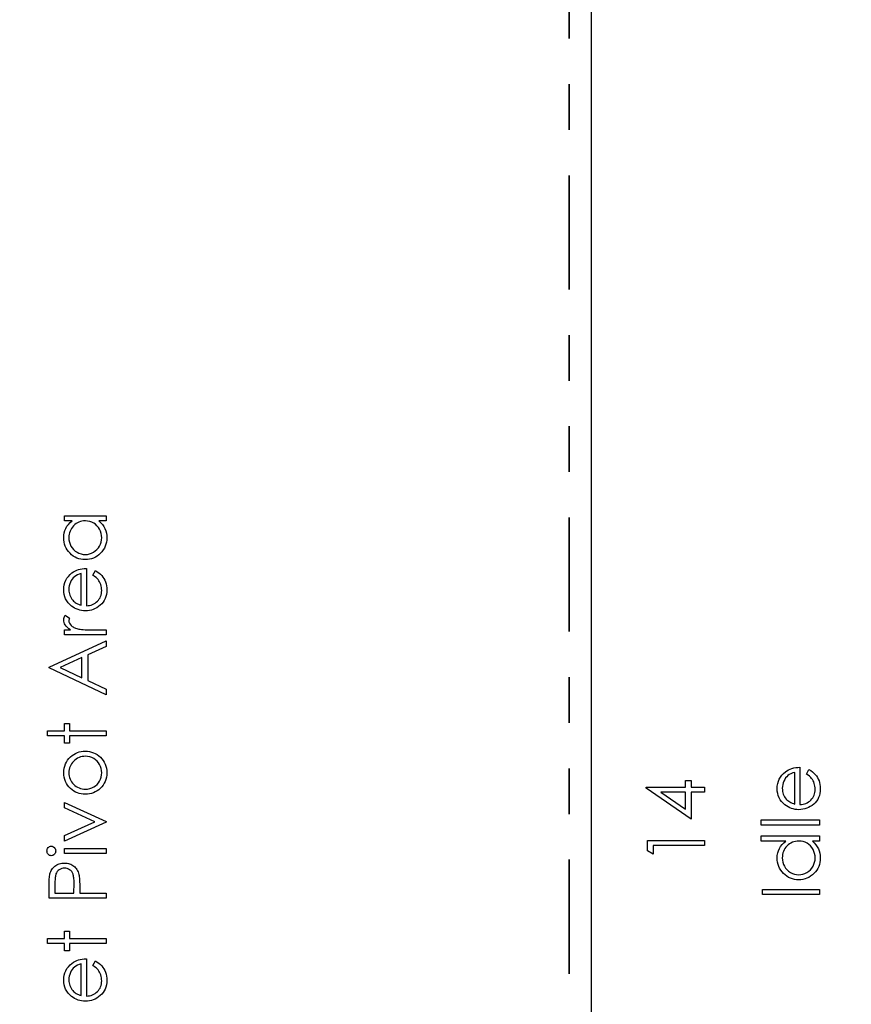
# Model space of a CAD drawing. Header units: inches. Extents: x -122 to 123, y -201 to 75.
# Tile 63 of 191: x -30.35 to -28.52, y 59.67 to 61.83. Entities that reach past the tile are written whole.
import ezdxf

# ---------------------------------------------------------------- set-up
doc = ezdxf.new("R2010")
doc.units = ezdxf.units.IN
doc.header["$MEASUREMENT"] = 0
doc.header["$PDSIZE"] = -1
doc.linetypes.add('PHANTOM', pattern=[0.5, 0.25, -0.05, 0.05, -0.05, 0.05, -0.05])
doc.layers.add('DIMENSIONS', color=171, linetype='Continuous')
doc.layers.add('STATION_LINES', color=231, linetype='Continuous')
doc.layers.add('SECTION_VIEWS', color=7, linetype='PHANTOM', lineweight=35)
doc.styles.add('SLDTEXTSTYLE0', font='TXT', dxfattribs={"width": 0.75})
doc.dimstyles.new('SLDDIMSTYLE3', dxfattribs={"dimtxt": 0.125, "dimasz": 0.13, "dimexe": 0, "dimexo": 0.0625, "dimgap": 0.03125, "dimtad": 0, "dimtih": 1, "dimtoh": 1, "dimdec": 4, "dimrnd": 1e-09, "dimzin": 12, "dimdsep": 46, "dimtxsty": 'SLDTEXTSTYLE0', "dimsah": 1, "dimcen": 0.09, "dimadec": 0, "dimazin": 3, "dimtfac": 1, "dimtdec": 4, "dimtofl": 0, "dimtmove": 0, "dimatfit": 3, "dimfxl": 1, "dimfrac": 2, "dimtolj": 1, "dimtzin": 12, "dimarcsym": 0})

# ---------------------------------------------------------------- blocks, each defined once
blk = doc.blocks.new('_D_4')
at = {"layer": 'Defpoints', "color": 0}
for p in [(-44.7441, 62.6287), (-4.7428, 62.2104), (-44.7441, 58.2595), (-44.7441, 58.2595)]:
    blk.add_point(p, dxfattribs=at)
at = {"layer": 'DIMENSIONS', "color": 0, "lineweight": -2}
for p, q in [((-44.7441, 62.5662), (-44.7441, 58.2595)), ((-4.7428, 62.1479), (-4.7428, 58.2595)), ((-44.6141, 58.2595), (-24.2752, 58.2595)), ((-4.8728, 58.2595), (-23.6034, 58.2595))]:
    blk.add_line(p, q, dxfattribs=at)
at = {"layer": 'DIMENSIONS', "color": 0}
for points in [[(-44.6141, 58.2811), (-44.6141, 58.2378), (-44.7441, 58.2595)], [(-4.8728, 58.2378), (-4.8728, 58.2811), (-4.7428, 58.2595)]]:
    blk.add_solid(points, dxfattribs=at)
at = {"layer": 'DIMENSIONS', "color": 0, "insert": (-23.9393, 58.322), "char_height": 0.125, "attachment_point": 2, "style": 'SLDTEXTSTYLE0'}
blk.add_mtext('\\A1;(40.0013)', dxfattribs=at)

msp = doc.modelspace()

# ---------------------------------------------------------------- linework, layer by layer
at = {"color": 7, "linetype": 'Continuous', "flags": 128}
for points in [[(-30.24895, 60.74064), (-30.15762, 60.74064), (-30.15762, 60.74064), (-30.15762, 60.72943), (-30.15762, 60.72943), (-30.17342, 60.72943), (-30.17342, 60.72943), (-30.16921, 60.72554), (-30.16558, 60.72146), (-30.1626, 60.71711), (-30.1602, 60.71255), (-30.15837, 60.70777), (-30.15707, 60.70278), (-30.15627, 60.69755), (-30.15602, 60.69212), (-30.15602, 60.69212), (-30.15624, 60.68728), (-30.15689, 60.68263), (-30.15797, 60.67814), (-30.15947, 60.67384), (-30.16142, 60.66973), (-30.1638, 60.66577), (-30.16661, 60.66202), (-30.16986, 60.65844), (-30.17342, 60.65516), (-30.17715, 60.65233), (-30.18108, 60.64995), (-30.18521, 60.64797), (-30.18952, 60.64644), (-30.194, 60.64537), (-30.19868, 60.64472), (-30.20354, 60.64449), (-30.20354, 60.64449), (-30.2083, 60.64472), (-30.21291, 60.64537), (-30.21731, 60.64647), (-30.22157, 60.64802), (-30.22563, 60.65), (-30.22951, 60.6524), (-30.23324, 60.65526), (-30.23677, 60.65856), (-30.24, 60.66217), (-30.24281, 60.66597), (-30.24518, 60.66993), (-30.24711, 60.67409), (-30.24864, 60.67842), (-30.24972, 60.68293), (-30.25034, 60.68761), (-30.25057, 60.69247), (-30.25057, 60.69247), (-30.25029, 60.69805), (-30.24947, 60.70336), (-30.24806, 60.70839), (-30.24614, 60.71315), (-30.24358, 60.71763), (-30.2404, 60.72186), (-30.23655, 60.72577), (-30.23206, 60.72943), (-30.23206, 60.72943), (-30.24896, 60.72943), (-30.24896, 60.72943), (-30.24896, 60.74064)], [(-30.23933, 60.69262), (-30.23905, 60.68771), (-30.23817, 60.683), (-30.2367, 60.67849), (-30.23464, 60.67416), (-30.23204, 60.67016), (-30.22898, 60.66658), (-30.22543, 60.66342), (-30.22142, 60.66069), (-30.21711, 60.65851), (-30.21266, 60.65696), (-30.2081, 60.65601), (-30.20342, 60.65571), (-30.20342, 60.65571), (-30.19876, 60.65603), (-30.1942, 60.65696), (-30.18977, 60.65854), (-30.18541, 60.66074), (-30.18136, 60.6635), (-30.17775, 60.66665), (-30.17465, 60.67026), (-30.17202, 60.67429), (-30.16991, 60.67862), (-30.16844, 60.6831), (-30.16753, 60.68773), (-30.16723, 60.69252), (-30.16723, 60.69252), (-30.16753, 60.69737), (-30.16841, 60.70211), (-30.16991, 60.70669), (-30.17199, 60.71115), (-30.17457, 60.71528), (-30.17758, 60.71893), (-30.18098, 60.72204), (-30.18484, 60.72467), (-30.18902, 60.72675), (-30.19345, 60.72825), (-30.19813, 60.72913), (-30.20309, 60.72943), (-30.20309, 60.72943), (-30.20687, 60.72925), (-30.2105, 60.72875), (-30.21398, 60.72792), (-30.21729, 60.72677), (-30.22044, 60.72527), (-30.22345, 60.72344), (-30.22628, 60.72129), (-30.22896, 60.71878), (-30.23139, 60.71605), (-30.23352, 60.71317), (-30.23529, 60.71012), (-30.23675, 60.70694), (-30.2379, 60.70358), (-30.2387, 60.70008), (-30.2392, 60.69642), (-30.23935, 60.69262)], [(-30.18645, 60.61049), (-30.18123, 60.62045), (-30.18123, 60.62045), (-30.17705, 60.618), (-30.17329, 60.61537), (-30.16996, 60.61256), (-30.16706, 60.60956), (-30.1645, 60.60638), (-30.1623, 60.60302), (-30.1604, 60.59944), (-30.15885, 60.59569), (-30.15762, 60.59171), (-30.15672, 60.58747), (-30.15619, 60.58299), (-30.15602, 60.57826), (-30.15602, 60.57826), (-30.15624, 60.573), (-30.15692, 60.56804), (-30.15804, 60.56339), (-30.15962, 60.559), (-30.16165, 60.55495), (-30.16413, 60.55117), (-30.16706, 60.54766), (-30.17044, 60.54448), (-30.1741, 60.54163), (-30.17788, 60.53915), (-30.18178, 60.53707), (-30.18579, 60.53537), (-30.18995, 60.53401), (-30.19418, 60.53306), (-30.19856, 60.53251), (-30.20304, 60.53231), (-30.20304, 60.53231), (-30.20725, 60.53249), (-30.21135, 60.53296), (-30.21534, 60.53379), (-30.21922, 60.53494), (-30.22297, 60.53642), (-30.2266, 60.53822), (-30.23013, 60.54037), (-30.23354, 60.54283), (-30.23354, 60.54283), (-30.23752, 60.54631), (-30.24098, 60.55006), (-30.24391, 60.5541), (-30.24631, 60.55843), (-30.24816, 60.56303), (-30.24949, 60.56792), (-30.25029, 60.57308), (-30.25057, 60.57853), (-30.25057, 60.57853), (-30.25029, 60.58414), (-30.24944, 60.58948), (-30.24804, 60.59451), (-30.24606, 60.59924), (-30.24356, 60.6037), (-30.24045, 60.60786), (-30.2368, 60.61174), (-30.23259, 60.61532), (-30.23259, 60.61532), (-30.22931, 60.61762), (-30.22585, 60.6196), (-30.22217, 60.6213), (-30.21832, 60.62268), (-30.21426, 60.62378), (-30.21, 60.62458), (-30.20555, 60.62506), (-30.20089, 60.62526), (-30.20089, 60.62526), (-30.20089, 60.54353), (-30.20089, 60.54353), (-30.19728, 60.54375), (-30.19383, 60.54425), (-30.19055, 60.54506), (-30.18744, 60.54616), (-30.18451, 60.54751), (-30.18173, 60.54916), (-30.17913, 60.55112), (-30.17667, 60.55334), (-30.17447, 60.5558), (-30.17254, 60.55838), (-30.17092, 60.56111), (-30.16959, 60.56399), (-30.16856, 60.56699), (-30.16784, 60.57015), (-30.16738, 60.57343), (-30.16723, 60.57686), (-30.16723, 60.57686), (-30.16736, 60.58021), (-30.16776, 60.58349), (-30.16844, 60.58675), (-30.16939, 60.58995), (-30.17054, 60.59303), (-30.17187, 60.59586), (-30.17337, 60.59844), (-30.17505, 60.60079), (-30.17707, 60.60307), (-30.17965, 60.60545), (-30.18278, 60.60793), (-30.18646, 60.61049)], [(-30.2121, 60.61404), (-30.21654, 60.61271), (-30.22047, 60.61109), (-30.22397, 60.60921), (-30.22698, 60.60705), (-30.22963, 60.6046), (-30.23199, 60.60175), (-30.23412, 60.59854), (-30.23594, 60.59496), (-30.23742, 60.59115), (-30.2385, 60.58722), (-30.23912, 60.58322), (-30.23935, 60.57911), (-30.23935, 60.57911), (-30.23922, 60.57575), (-30.23882, 60.5725), (-30.23815, 60.56937), (-30.2372, 60.56639), (-30.23599, 60.56349), (-30.23454, 60.56073), (-30.23279, 60.5581), (-30.23079, 60.55557), (-30.23079, 60.55557), (-30.22913, 60.55382), (-30.22728, 60.55219), (-30.22525, 60.55066), (-30.223, 60.54926), (-30.22057, 60.54796), (-30.21794, 60.54676), (-30.21514, 60.54568), (-30.21211, 60.54471), (-30.21211, 60.54471), (-30.21211, 60.61404)], [(-30.24895, 60.47943), (-30.24896, 60.49064), (-30.24896, 60.49064), (-30.23552, 60.49064), (-30.23552, 60.49064), (-30.23922, 60.4932), (-30.24238, 60.49583), (-30.24498, 60.49851), (-30.24704, 60.50126), (-30.24859, 60.50409), (-30.24969, 60.50699), (-30.25034, 60.50992), (-30.25057, 60.51293), (-30.25057, 60.51293), (-30.25037, 60.51526), (-30.24979, 60.51766), (-30.24881, 60.52014), (-30.24744, 60.52269), (-30.24744, 60.52269), (-30.23772, 60.51654), (-30.23772, 60.51654), (-30.23842, 60.51491), (-30.23895, 60.51341), (-30.23925, 60.51203), (-30.23935, 60.5108), (-30.23935, 60.5108), (-30.23905, 60.50812), (-30.23815, 60.50547), (-30.23667, 60.50289), (-30.23457, 60.50033), (-30.23329, 60.49911), (-30.23184, 60.49796), (-30.23021, 60.4969), (-30.22843, 60.4959), (-30.2265, 60.49498), (-30.22438, 60.49412), (-30.2221, 60.49335), (-30.21967, 60.49265), (-30.21967, 60.49265), (-30.21749, 60.49217), (-30.21479, 60.49177), (-30.21163, 60.49142), (-30.20795, 60.49114), (-30.20379, 60.49092), (-30.19911, 60.49077), (-30.19398, 60.49067), (-30.18832, 60.49064), (-30.18832, 60.49064), (-30.15762, 60.49064), (-30.15762, 60.49064), (-30.15762, 60.47943), (-30.15762, 60.47943), (-30.24896, 60.47943)], [(-30.28261, 60.40891), (-30.15762, 60.46661), (-30.15762, 60.46661), (-30.15762, 60.45441), (-30.15762, 60.45441), (-30.19768, 60.43593), (-30.19768, 60.43593), (-30.19768, 60.37927), (-30.19768, 60.37927), (-30.15762, 60.36026), (-30.15762, 60.36026), (-30.15762, 60.34802), (-30.15762, 60.34802), (-30.28262, 60.40731), (-30.28262, 60.40731), (-30.28262, 60.40891)], [(-30.25824, 60.40799), (-30.2105, 60.38535), (-30.2105, 60.38535), (-30.2105, 60.43002), (-30.2105, 60.43002), (-30.25825, 60.40799)], [(-30.28582, 60.25827), (-30.28582, 60.26949), (-30.28582, 60.26949), (-30.24896, 60.26949), (-30.24896, 60.26949), (-30.24896, 60.28552), (-30.24896, 60.28552), (-30.23775, 60.28552), (-30.23775, 60.28552), (-30.23775, 60.26949), (-30.23775, 60.26949), (-30.15762, 60.26949), (-30.15762, 60.26949), (-30.15762, 60.25827), (-30.15762, 60.25827), (-30.23775, 60.25827), (-30.23775, 60.25827), (-30.23775, 60.24225), (-30.23775, 60.24225), (-30.24896, 60.24225), (-30.24896, 60.24225), (-30.24896, 60.25827), (-30.24896, 60.25827), (-30.28582, 60.25827)], [(-30.25056, 60.17739), (-30.25034, 60.18253), (-30.24962, 60.18741), (-30.24844, 60.19209), (-30.24681, 60.19655), (-30.24468, 60.20075), (-30.2421, 60.20476), (-30.23905, 60.20854), (-30.23552, 60.2121), (-30.23552, 60.2121), (-30.23201, 60.21503), (-30.22833, 60.21758), (-30.22453, 60.21974), (-30.22054, 60.22149), (-30.21639, 60.22287), (-30.21211, 60.22384), (-30.20765, 60.22442), (-30.20304, 60.22462), (-30.20304, 60.22462), (-30.19841, 60.22442), (-30.19393, 60.22379), (-30.18959, 60.22277), (-30.18539, 60.22131), (-30.18136, 60.21946), (-30.17745, 60.21718), (-30.17372, 60.2145), (-30.17011, 60.2114), (-30.16681, 60.20797), (-30.16395, 60.20431), (-30.16153, 60.20043), (-30.15955, 60.1963), (-30.15799, 60.19192), (-30.15689, 60.18731), (-30.15624, 60.18248), (-30.15602, 60.17739), (-30.15602, 60.17739), (-30.15624, 60.17228), (-30.15689, 60.16743), (-30.15799, 60.16282), (-30.15955, 60.15844), (-30.16153, 60.15428), (-30.16395, 60.15037), (-30.16681, 60.14672), (-30.17011, 60.14329), (-30.17372, 60.14018), (-30.17745, 60.1375), (-30.18136, 60.13522), (-30.18539, 60.13337), (-30.18959, 60.13192), (-30.19393, 60.13089), (-30.19841, 60.13027), (-30.20304, 60.13007), (-30.20304, 60.13007), (-30.20762, 60.13027), (-30.21208, 60.13084), (-30.21636, 60.13182), (-30.22047, 60.1332), (-30.22445, 60.13495), (-30.22828, 60.1371), (-30.23194, 60.13966), (-30.23544, 60.14259), (-30.23544, 60.14259), (-30.239, 60.14614), (-30.24205, 60.14992), (-30.24466, 60.15393), (-30.24679, 60.15819), (-30.24844, 60.16264), (-30.24962, 60.16733), (-30.25034, 60.17226), (-30.25057, 60.17739)], [(-30.23933, 60.17734), (-30.23917, 60.17371), (-30.23867, 60.17021), (-30.23785, 60.16683), (-30.2367, 60.1636), (-30.23519, 60.16047), (-30.23336, 60.15749), (-30.23121, 60.15463), (-30.22871, 60.1519), (-30.22598, 60.14942), (-30.2231, 60.14727), (-30.22009, 60.14544), (-30.21694, 60.14394), (-30.21366, 60.14279), (-30.21023, 60.14196), (-30.20667, 60.14146), (-30.20297, 60.14128), (-30.20297, 60.14128), (-30.19818, 60.14159), (-30.19355, 60.14249), (-30.18909, 60.14401), (-30.18481, 60.14612), (-30.18086, 60.14875), (-30.17735, 60.15183), (-30.17435, 60.15531), (-30.17182, 60.15921), (-30.16981, 60.16345), (-30.16839, 60.16788), (-30.16751, 60.17251), (-30.16723, 60.17734), (-30.16723, 60.17734), (-30.16751, 60.18218), (-30.16839, 60.18681), (-30.16981, 60.19121), (-30.17182, 60.19545), (-30.17435, 60.19935), (-30.17735, 60.20286), (-30.18086, 60.20591), (-30.18481, 60.20854), (-30.18909, 60.21067), (-30.19355, 60.2122), (-30.19818, 60.2131), (-30.20297, 60.2134), (-30.20297, 60.2134), (-30.20667, 60.21322), (-30.21023, 60.21272), (-30.21366, 60.2119), (-30.21694, 60.21075), (-30.22009, 60.20924), (-30.2231, 60.20739), (-30.22598, 60.20524), (-30.22871, 60.20273), (-30.23121, 60.2), (-30.23336, 60.19715), (-30.23519, 60.19417), (-30.2367, 60.19106), (-30.23785, 60.18781), (-30.23867, 60.18445), (-30.23917, 60.18095), (-30.23935, 60.17734)], [(-28.62145, 60.17459), (-28.61623, 60.18455), (-28.61623, 60.18455), (-28.61205, 60.1821), (-28.60829, 60.17947), (-28.60496, 60.17667), (-28.60206, 60.17366), (-28.5995, 60.17048), (-28.5973, 60.16713), (-28.5954, 60.16355), (-28.59385, 60.15979), (-28.59262, 60.15581), (-28.59172, 60.15158), (-28.59119, 60.14709), (-28.59102, 60.14236), (-28.59102, 60.14236), (-28.59124, 60.1371), (-28.59192, 60.13215), (-28.59304, 60.12749), (-28.59462, 60.12311), (-28.59665, 60.11905), (-28.59913, 60.11527), (-28.60206, 60.11176), (-28.60544, 60.10858), (-28.6091, 60.10573), (-28.61288, 60.10325), (-28.61678, 60.10117), (-28.62079, 60.09947), (-28.62495, 60.09812), (-28.62918, 60.09716), (-28.63356, 60.09661), (-28.63804, 60.09641), (-28.63804, 60.09641), (-28.64225, 60.09659), (-28.64635, 60.09706), (-28.65034, 60.09789), (-28.65422, 60.09904), (-28.65797, 60.10052), (-28.6616, 60.10232), (-28.66513, 60.10448), (-28.66854, 60.10693), (-28.66854, 60.10693), (-28.67252, 60.11041), (-28.67598, 60.11417), (-28.67891, 60.1182), (-28.68131, 60.12253), (-28.68316, 60.12714), (-28.68449, 60.13202), (-28.68529, 60.13718), (-28.68557, 60.14264), (-28.68557, 60.14264), (-28.68529, 60.14825), (-28.68444, 60.15358), (-28.68304, 60.15861), (-28.68106, 60.16334), (-28.67856, 60.1678), (-28.67545, 60.17196), (-28.6718, 60.17584), (-28.66759, 60.17942), (-28.66759, 60.17942), (-28.66431, 60.18172), (-28.66085, 60.1837), (-28.65717, 60.18541), (-28.65332, 60.18678), (-28.64926, 60.18788), (-28.645, 60.18869), (-28.64055, 60.18916), (-28.63589, 60.18936), (-28.63589, 60.18936), (-28.63589, 60.10763), (-28.63589, 60.10763), (-28.63228, 60.10786), (-28.62883, 60.10836), (-28.62555, 60.10916), (-28.62244, 60.11026), (-28.61951, 60.11161), (-28.61673, 60.11326), (-28.61413, 60.11522), (-28.61167, 60.11745), (-28.60947, 60.1199), (-28.60754, 60.12248), (-28.60592, 60.12521), (-28.60459, 60.12809), (-28.60356, 60.13109), (-28.60284, 60.13425), (-28.60238, 60.13753), (-28.60223, 60.14096), (-28.60223, 60.14096), (-28.60236, 60.14431), (-28.60276, 60.14759), (-28.60344, 60.15085), (-28.60439, 60.15406), (-28.60554, 60.15714), (-28.60687, 60.15996), (-28.60837, 60.16254), (-28.61005, 60.1649), (-28.61207, 60.16718), (-28.61465, 60.16955), (-28.61778, 60.17203), (-28.62146, 60.17459)], [(-28.97333, 60.14381), (-28.97334, 60.14609), (-28.97334, 60.14609), (-28.8868, 60.14609), (-28.8868, 60.14609), (-28.8868, 60.16052), (-28.8868, 60.16052), (-28.87398, 60.16052), (-28.87398, 60.16052), (-28.87398, 60.14609), (-28.87398, 60.14609), (-28.84513, 60.14609), (-28.84513, 60.14609), (-28.84513, 60.13487), (-28.84513, 60.13487), (-28.87398, 60.13487), (-28.87398, 60.13487), (-28.87398, 60.07558), (-28.87398, 60.07558), (-28.97334, 60.14381)], [(-28.64709, 60.17814), (-28.65154, 60.17682), (-28.65547, 60.17519), (-28.65897, 60.17331), (-28.66198, 60.17116), (-28.66463, 60.1687), (-28.66699, 60.16585), (-28.66912, 60.16264), (-28.67094, 60.15906), (-28.67242, 60.15526), (-28.6735, 60.15133), (-28.67412, 60.14732), (-28.67435, 60.14321), (-28.67435, 60.14321), (-28.67422, 60.13986), (-28.67382, 60.1366), (-28.67315, 60.13347), (-28.6722, 60.13049), (-28.67099, 60.12759), (-28.66954, 60.12483), (-28.66779, 60.1222), (-28.66579, 60.11968), (-28.66579, 60.11968), (-28.66413, 60.11792), (-28.66228, 60.11629), (-28.66025, 60.11477), (-28.658, 60.11337), (-28.65557, 60.11206), (-28.65294, 60.11086), (-28.65014, 60.10978), (-28.64711, 60.10881), (-28.64711, 60.10881), (-28.64711, 60.17814)], [(-28.88679, 60.13487), (-28.94108, 60.13487), (-28.94108, 60.13487), (-28.8868, 60.09761), (-28.8868, 60.09761), (-28.8868, 60.13487)], [(-30.24895, 60.0275), (-30.24896, 60.03965), (-30.24896, 60.03965), (-30.18246, 60.06997), (-30.18246, 60.06997), (-30.24896, 60.10029), (-30.24896, 60.10029), (-30.24896, 60.11244), (-30.24896, 60.11244), (-30.15762, 60.07077), (-30.15762, 60.07077), (-30.15762, 60.06917), (-30.15762, 60.06917), (-30.24896, 60.0275)], [(-28.72082, 60.06276), (-28.72082, 60.07398), (-28.72082, 60.07398), (-28.59262, 60.07398), (-28.59262, 60.07398), (-28.59262, 60.06276), (-28.59262, 60.06276), (-28.72082, 60.06276)], [(-28.97012, 60.00599), (-28.97013, 60.02911), (-28.97013, 60.02911), (-28.84513, 60.02911), (-28.84513, 60.02911), (-28.84513, 60.01789), (-28.84513, 60.01789), (-28.95731, 60.01789), (-28.95731, 60.01789), (-28.95731, 59.99866), (-28.95731, 59.99866), (-28.97013, 60.00599)], [(-28.72082, 60.03872), (-28.59262, 60.03872), (-28.59262, 60.03872), (-28.59262, 60.0275), (-28.59262, 60.0275), (-28.60842, 60.0275), (-28.60842, 60.0275), (-28.60421, 60.02362), (-28.60058, 60.01954), (-28.5976, 60.01518), (-28.5952, 60.01063), (-28.59337, 60.00584), (-28.59207, 60.00086), (-28.59127, 59.99563), (-28.59102, 59.99019), (-28.59102, 59.99019), (-28.59124, 59.98536), (-28.59189, 59.9807), (-28.59297, 59.97622), (-28.59447, 59.97191), (-28.59642, 59.96781), (-28.5988, 59.96385), (-28.60161, 59.96009), (-28.60486, 59.95651), (-28.60842, 59.95323), (-28.61215, 59.9504), (-28.61608, 59.94803), (-28.62021, 59.94605), (-28.62452, 59.94452), (-28.629, 59.94344), (-28.63368, 59.94279), (-28.63854, 59.94257), (-28.63854, 59.94257), (-28.6433, 59.94279), (-28.64791, 59.94344), (-28.65231, 59.94454), (-28.65657, 59.9461), (-28.66063, 59.94808), (-28.66451, 59.95048), (-28.66824, 59.95333), (-28.67177, 59.95664), (-28.675, 59.96025), (-28.67781, 59.96405), (-28.68018, 59.96801), (-28.68211, 59.97216), (-28.68364, 59.9765), (-28.68472, 59.981), (-28.68534, 59.98569), (-28.68557, 59.99054), (-28.68557, 59.99054), (-28.68527, 59.99613), (-28.68437, 60.00144), (-28.68286, 60.00647), (-28.68076, 60.01123), (-28.67803, 60.01571), (-28.67473, 60.01994), (-28.67079, 60.02385), (-28.66629, 60.0275), (-28.66629, 60.0275), (-28.72082, 60.0275), (-28.72082, 60.0275), (-28.72082, 60.03872)], [(-30.28741, 60.00582), (-30.28725, 60.0079), (-30.28673, 60.00982), (-30.28582, 60.0116), (-30.2846, 60.0132), (-30.28312, 60.01456), (-30.28147, 60.01551), (-30.27969, 60.01608), (-30.27776, 60.01628), (-30.27776, 60.01628), (-30.27588, 60.01608), (-30.27413, 60.01551), (-30.2725, 60.01456), (-30.27103, 60.0132), (-30.2698, 60.0116), (-30.2689, 60.00982), (-30.26837, 60.0079), (-30.2682, 60.00582), (-30.2682, 60.00582), (-30.26837, 60.00376), (-30.2689, 60.00189), (-30.2698, 60.00011), (-30.27103, 59.99851), (-30.2725, 59.99718), (-30.27413, 59.99623), (-30.27588, 59.99565), (-30.27776, 59.99545), (-30.27776, 59.99545), (-30.27969, 59.99565), (-30.28147, 59.99623), (-30.28312, 59.99718), (-30.2846, 59.99851), (-30.28582, 60.00011), (-30.28673, 60.00189), (-30.28725, 60.00376), (-30.28743, 60.00582)], [(-30.24895, 60.00026), (-30.24896, 60.01148), (-30.24896, 60.01148), (-30.15762, 60.01148), (-30.15762, 60.01148), (-30.15762, 60.00026), (-30.15762, 60.00026), (-30.24896, 60.00026)], [(-28.67433, 59.99069), (-28.67405, 59.98579), (-28.67317, 59.98108), (-28.6717, 59.97657), (-28.66964, 59.97224), (-28.66704, 59.96823), (-28.66398, 59.96465), (-28.66043, 59.9615), (-28.65642, 59.95877), (-28.65211, 59.95659), (-28.64766, 59.95504), (-28.6431, 59.95409), (-28.63842, 59.95378), (-28.63842, 59.95378), (-28.63376, 59.95411), (-28.6292, 59.95504), (-28.62477, 59.95661), (-28.62041, 59.95882), (-28.61636, 59.96157), (-28.61275, 59.96473), (-28.60965, 59.96833), (-28.60702, 59.97236), (-28.60491, 59.9767), (-28.60344, 59.98118), (-28.60253, 59.98581), (-28.60223, 59.99059), (-28.60223, 59.99059), (-28.60253, 59.99545), (-28.60341, 60.00018), (-28.60491, 60.00477), (-28.60699, 60.00922), (-28.60957, 60.01336), (-28.61258, 60.01701), (-28.61598, 60.02012), (-28.61984, 60.02275), (-28.62402, 60.02482), (-28.62845, 60.02633), (-28.63313, 60.0272), (-28.63809, 60.0275), (-28.63809, 60.0275), (-28.64187, 60.02733), (-28.6455, 60.02683), (-28.64898, 60.026), (-28.65229, 60.02485), (-28.65544, 60.02335), (-28.65845, 60.02152), (-28.66128, 60.01936), (-28.66396, 60.01686), (-28.66639, 60.01413), (-28.66852, 60.01125), (-28.67029, 60.0082), (-28.67175, 60.00502), (-28.6729, 60.00166), (-28.6737, 59.99816), (-28.6742, 59.9945), (-28.67435, 59.99069)], [(-30.28261, 59.9025), (-30.28262, 59.92702), (-30.28262, 59.92702), (-30.28259, 59.93207), (-30.28249, 59.93671), (-30.28234, 59.94091), (-30.28214, 59.9447), (-30.28189, 59.94803), (-30.28157, 59.95096), (-30.28119, 59.95343), (-30.28074, 59.95549), (-30.28074, 59.95549), (-30.27999, 59.95807), (-30.27906, 59.96052), (-30.27796, 59.96285), (-30.27668, 59.96508), (-30.27523, 59.96716), (-30.27363, 59.96913), (-30.27183, 59.97099), (-30.26985, 59.97271), (-30.26772, 59.97429), (-30.26544, 59.97564), (-30.26306, 59.9768), (-30.26053, 59.97775), (-30.25785, 59.97847), (-30.25507, 59.979), (-30.25215, 59.97933), (-30.24909, 59.97943), (-30.24909, 59.97943), (-30.24601, 59.97933), (-30.24308, 59.979), (-30.24028, 59.9785), (-30.23762, 59.97777), (-30.23509, 59.97682), (-30.23271, 59.97569), (-30.23046, 59.97434), (-30.22836, 59.97279), (-30.2264, 59.97106), (-30.2246, 59.96916), (-30.22297, 59.96711), (-30.22152, 59.9649), (-30.22024, 59.96252), (-30.21912, 59.95999), (-30.21817, 59.95732), (-30.21736, 59.95449), (-30.21736, 59.95449), (-30.21689, 59.95213), (-30.21646, 59.9493), (-30.21611, 59.94602), (-30.21581, 59.94227), (-30.21561, 59.93806), (-30.21544, 59.9334), (-30.21534, 59.92827), (-30.21531, 59.92266), (-30.21531, 59.92266), (-30.21531, 59.91372), (-30.21531, 59.91372), (-30.15762, 59.91372), (-30.15762, 59.91372), (-30.15762, 59.9025), (-30.15762, 59.9025), (-30.28262, 59.9025)], [(-30.26978, 59.91372), (-30.22813, 59.91372), (-30.22813, 59.91372), (-30.22786, 59.93561), (-30.22786, 59.93561), (-30.22788, 59.93881), (-30.22801, 59.94179), (-30.22818, 59.94454), (-30.22843, 59.9471), (-30.22876, 59.9494), (-30.22916, 59.95151), (-30.22961, 59.95336), (-30.23016, 59.95501), (-30.23149, 59.95792), (-30.23314, 59.96052), (-30.23519, 59.96275), (-30.23757, 59.96468), (-30.2402, 59.96623), (-30.24301, 59.96733), (-30.24594, 59.96798), (-30.24904, 59.96821), (-30.24904, 59.96821), (-30.25204, 59.96798), (-30.25495, 59.96733), (-30.2577, 59.96623), (-30.26033, 59.96468), (-30.26271, 59.96277), (-30.26472, 59.96062), (-30.26637, 59.95814), (-30.26764, 59.95541), (-30.26815, 59.95386), (-30.2686, 59.95208), (-30.26895, 59.95005), (-30.26925, 59.94783), (-30.2695, 59.94535), (-30.26967, 59.94267), (-30.26977, 59.93974), (-30.2698, 59.93658), (-30.2698, 59.93658), (-30.2698, 59.91372)], [(-28.7176, 59.91052), (-28.71762, 59.92173), (-28.71762, 59.92173), (-28.59262, 59.92173), (-28.59262, 59.92173), (-28.59262, 59.91052), (-28.59262, 59.91052), (-28.71762, 59.91052)], [(-30.28582, 59.80314), (-30.28582, 59.81436), (-30.28582, 59.81436), (-30.24896, 59.81436), (-30.24896, 59.81436), (-30.24896, 59.83039), (-30.24896, 59.83039), (-30.23775, 59.83039), (-30.23775, 59.83039), (-30.23775, 59.81436), (-30.23775, 59.81436), (-30.15762, 59.81436), (-30.15762, 59.81436), (-30.15762, 59.80314), (-30.15762, 59.80314), (-30.23775, 59.80314), (-30.23775, 59.80314), (-30.23775, 59.78712), (-30.23775, 59.78712), (-30.24896, 59.78712), (-30.24896, 59.78712), (-30.24896, 59.80314), (-30.24896, 59.80314), (-30.28582, 59.80314)], [(-30.18645, 59.75472), (-30.18123, 59.76468), (-30.18123, 59.76468), (-30.17705, 59.76223), (-30.17329, 59.7596), (-30.16996, 59.75679), (-30.16706, 59.75379), (-30.1645, 59.75061), (-30.1623, 59.74725), (-30.1604, 59.74367), (-30.15885, 59.73992), (-30.15762, 59.73594), (-30.15672, 59.7317), (-30.15619, 59.72722), (-30.15602, 59.72249), (-30.15602, 59.72249), (-30.15624, 59.71723), (-30.15692, 59.71227), (-30.15804, 59.70762), (-30.15962, 59.70323), (-30.16165, 59.69918), (-30.16413, 59.6954), (-30.16706, 59.69189), (-30.17044, 59.68871), (-30.1741, 59.68586), (-30.17788, 59.68338), (-30.18178, 59.6813), (-30.18579, 59.6796), (-30.18995, 59.67824), (-30.19418, 59.67729), (-30.19856, 59.67674), (-30.20304, 59.67654), (-30.20304, 59.67654), (-30.20725, 59.67672), (-30.21135, 59.67719), (-30.21534, 59.67802), (-30.21922, 59.67917), (-30.22297, 59.68065), (-30.2266, 59.68245), (-30.23013, 59.6846), (-30.23354, 59.68706), (-30.23354, 59.68706), (-30.23752, 59.69054), (-30.24098, 59.69429), (-30.24391, 59.69833), (-30.24631, 59.70266), (-30.24816, 59.70727), (-30.24949, 59.71215), (-30.25029, 59.71731), (-30.25057, 59.72277), (-30.25057, 59.72277), (-30.25029, 59.72837), (-30.24944, 59.73371), (-30.24804, 59.73874), (-30.24606, 59.74347), (-30.24356, 59.74793), (-30.24045, 59.75209), (-30.2368, 59.75597), (-30.23259, 59.75955), (-30.23259, 59.75955), (-30.22931, 59.76185), (-30.22585, 59.76383), (-30.22217, 59.76553), (-30.21832, 59.76691), (-30.21426, 59.76801), (-30.21, 59.76881), (-30.20555, 59.76929), (-30.20089, 59.76949), (-30.20089, 59.76949), (-30.20089, 59.68776), (-30.20089, 59.68776), (-30.19728, 59.68798), (-30.19383, 59.68849), (-30.19055, 59.68929), (-30.18744, 59.69039), (-30.18451, 59.69174), (-30.18173, 59.69339), (-30.17913, 59.69535), (-30.17667, 59.69757), (-30.17447, 59.70003), (-30.17254, 59.70261), (-30.17092, 59.70534), (-30.16959, 59.70822), (-30.16856, 59.71122), (-30.16784, 59.71438), (-30.16738, 59.71766), (-30.16723, 59.72109), (-30.16723, 59.72109), (-30.16736, 59.72444), (-30.16776, 59.72772), (-30.16844, 59.73098), (-30.16939, 59.73418), (-30.17054, 59.73726), (-30.17187, 59.74009), (-30.17337, 59.74267), (-30.17505, 59.74503), (-30.17707, 59.7473), (-30.17965, 59.74968), (-30.18278, 59.75216), (-30.18646, 59.75472)], [(-30.2121, 59.75827), (-30.21654, 59.75694), (-30.22047, 59.75532), (-30.22397, 59.75344), (-30.22698, 59.75129), (-30.22963, 59.74883), (-30.23199, 59.74598), (-30.23412, 59.74277), (-30.23594, 59.73919), (-30.23742, 59.73539), (-30.2385, 59.73145), (-30.23912, 59.72745), (-30.23935, 59.72334), (-30.23935, 59.72334), (-30.23922, 59.71999), (-30.23882, 59.71673), (-30.23815, 59.7136), (-30.2372, 59.71062), (-30.23599, 59.70772), (-30.23454, 59.70496), (-30.23279, 59.70233), (-30.23079, 59.6998), (-30.23079, 59.6998), (-30.22913, 59.69805), (-30.22728, 59.69642), (-30.22525, 59.6949), (-30.223, 59.69349), (-30.22057, 59.69219), (-30.21794, 59.69099), (-30.21514, 59.68991), (-30.21211, 59.68894), (-30.21211, 59.68894), (-30.21211, 59.75827)]]:
    msp.add_lwpolyline(points, dxfattribs=at)
at = {"layer": 'SECTION_VIEWS'}
msp.add_line((-29.14157, 71.98688), (-29.14157, 58.48774), dxfattribs=at)
at = {"layer": 'STATION_LINES'}
msp.add_line((-29.09283, 58.65316), (-29.09283, 64.17173), dxfattribs=at)

# ---------------------------------------------------------------- dimensions: what is measured, and where the dimension line sits
at = {"layer": 'DIMENSIONS'}
dim = msp.add_linear_dim(base=(-44.74409, 58.25945), p1=(-4.74283, 62.21037), p2=(-44.74409, 62.62869), text='(<>)', dimstyle='SLDDIMSTYLE3', dxfattribs=at)
dim.commit()
dim.dimension.update_dxf_attribs({"geometry": '_D_4', "text_midpoint": (-23.93931, 58.25945), "dimtype": 160})

doc.saveas('drawing.dxf')
